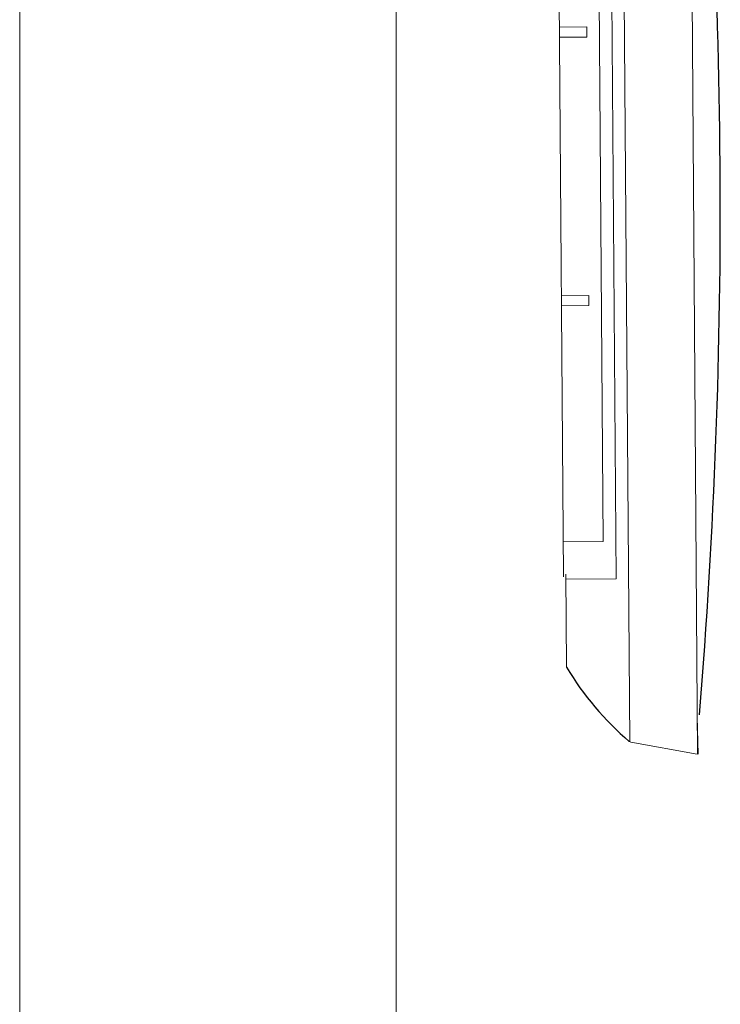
# Model space of a CAD drawing. Header units: feet. Extents: x 8 to 127, y 6 to 90.
# Tile 251 of 256: x 15.44 to 15.58, y 83.605 to 83.801. Entities that reach past the tile are written whole.
import ezdxf

# ---------------------------------------------------------------- set-up
doc = ezdxf.new("R2010")
doc.units = ezdxf.units.FT
doc.header["$MEASUREMENT"] = 0
doc.layers.add('Alvenaria', color=7, linetype='Continuous')
doc.layers.add('MOBILIÁRIO2', color=250, linetype='Continuous')

msp = doc.modelspace()

# ---------------------------------------------------------------- linework, layer by layer
at = {"layer": 'Alvenaria', "lineweight": 5}
for p, q in [((15.4402155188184, 83.3050219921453), (15.4402155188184, 83.95001890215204)), ((15.51521551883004, 83.95001890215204), (15.51521551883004, 83.3050219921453))]:
    msp.add_line(p, q, dxfattribs=at)
at = {"layer": 'MOBILIÁRIO2', "lineweight": 5}
for p, q in [((15.57529471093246, 83.65470522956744), (15.57360434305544, 83.8821885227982)), ((15.57529471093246, 83.65470522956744), (15.57360434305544, 83.8821885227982)), ((15.56177647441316, 83.65711936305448), (15.56012333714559, 83.87957211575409)), ((15.56177647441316, 83.65711936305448), (15.56012333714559, 83.87957211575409)), ((15.5485326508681, 83.69001626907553), (15.54736787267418, 83.84648279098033)), ((15.5485326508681, 83.69001626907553), (15.54736787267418, 83.84648279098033)), ((15.55786388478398, 83.84706048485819), (15.55903606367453, 83.68959399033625)), ((15.55786388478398, 83.84706048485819), (15.55903606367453, 83.68959399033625)), ((15.55648073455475, 83.6970607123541), (15.55541935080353, 83.83955675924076)), ((15.55648073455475, 83.6970607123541), (15.55541935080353, 83.83955675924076)), ((15.54771559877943, 83.79949864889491), (15.55321544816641, 83.7995393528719)), ((15.54771559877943, 83.79949864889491), (15.55321544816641, 83.7995393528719)), ((15.55321544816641, 83.7995393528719), (15.55323024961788, 83.79753940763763)), ((15.55321544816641, 83.7995393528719), (15.55323024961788, 83.79753940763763)), ((15.55323024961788, 83.79753940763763), (15.5477304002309, 83.79749870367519)), ((15.55323024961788, 83.79753940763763), (15.5477304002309, 83.79749870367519)), ((15.54811831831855, 83.74600016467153), (15.55361816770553, 83.74604086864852)), ((15.54811831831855, 83.74600016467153), (15.55361816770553, 83.74604086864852)), ((15.55361816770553, 83.74604086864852), (15.55363296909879, 83.74404092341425)), ((15.55361816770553, 83.74604086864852), (15.55363296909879, 83.74404092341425)), ((15.55363296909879, 83.74404092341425), (15.54813311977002, 83.7440002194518)), ((15.55363296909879, 83.74404092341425), (15.54813311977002, 83.7440002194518)), ((15.54848095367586, 83.69700150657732), (15.55648073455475, 83.6970607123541)), ((15.54848095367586, 83.69700150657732), (15.55648073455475, 83.6970607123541)), ((15.5490289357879, 83.69052009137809), (15.54916595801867, 83.67200589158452)), ((15.55903606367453, 83.68959399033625), (15.54903633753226, 83.68951998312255)), ((15.55903606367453, 83.68959399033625), (15.54903633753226, 83.68951998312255)), ((15.57520823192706, 83.66210597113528), (15.57537442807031, 83.65471030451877)), ((15.57520823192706, 83.66210597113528), (15.57537442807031, 83.65471030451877)), ((15.56199889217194, 83.65706716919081), (15.56167237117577, 83.65718850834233)), ((15.56199889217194, 83.65706716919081), (15.56167237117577, 83.65718850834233)), ((15.57521550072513, 83.6547128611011), (15.56199889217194, 83.65706716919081)), ((15.57521550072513, 83.6547128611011), (15.56199889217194, 83.65706716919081))]:
    msp.add_line(p, q, dxfattribs=at)
at = {"layer": 'MOBILIÁRIO2'}
for centre, radius, start, end in [((14.36496232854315, 83.76317125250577), 1.214845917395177, 355.2487741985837, 5.601139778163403), ((14.36496232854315, 83.76317125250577), 1.214845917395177, 355.2487741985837, 5.601139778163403), ((15.60186488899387, 83.70379908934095), 0.06154660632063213, 211.1025271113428, 229.2286510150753), ((15.60186488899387, 83.70379908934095), 0.06154660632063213, 211.1025271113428, 229.2286510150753), ((15.56199889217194, 83.65756716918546), 0.000499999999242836, 0, 0), ((15.56199889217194, 83.65756716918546), 0.000499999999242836, 0, 0)]:
    msp.add_arc(centre, radius, start, end, dxfattribs=at)

doc.saveas('drawing.dxf')
